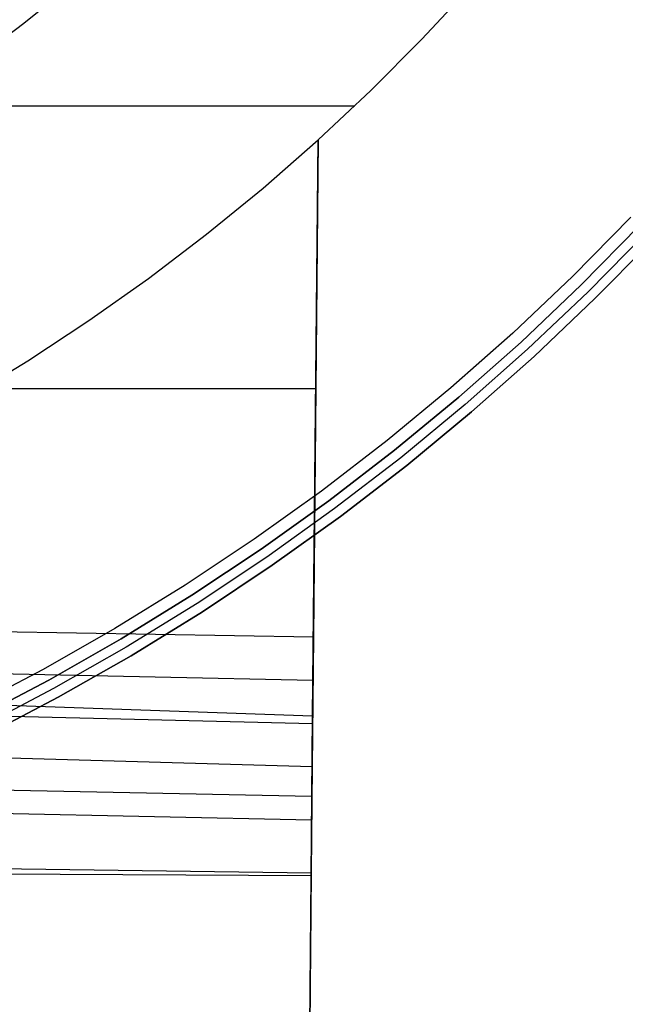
# Model space of a CAD drawing. Header units: millimetres. Extents: x 8926 to 10090, y -5004 to -3986.
# Tile 22 of 256: x 9553 to 9578, y -4453 to -4413. Entities that reach past the tile are written whole.
import ezdxf

# ---------------------------------------------------------------- set-up
doc = ezdxf.new("R2010")
doc.units = ezdxf.units.MM
doc.layers.add('1', color=7, linetype='Continuous')
doc.layers.add('BLANCO METALICO', color=7, linetype='Continuous', true_color=0xededed)

msp = doc.modelspace()

# ---------------------------------------------------------------- linework, layer by layer
at = {"layer": '1', "color": 29, "true_color": 0x4d342b}
for p, q in [((9553.149, -4413.178, 65.657), (9555.195, -4411.532, 65.657)), ((9569.458, -4413.837, 59.568), (9571.476, -4411.669, 59.568)), ((9571.476, -4411.669, 65.657), (9569.458, -4413.837, 65.657)), ((9571.476, -4411.669, 62.612), (9569.458, -4413.837, 62.612)), ((9551.047, -4414.753, 65.657), (9553.149, -4413.178, 65.657)), ((9567.367, -4415.936, 59.568), (9569.458, -4413.837, 59.568)), ((9569.458, -4413.837, 65.657), (9567.367, -4415.936, 65.657)), ((9569.458, -4413.837, 62.612), (9567.367, -4415.936, 62.612)), ((9565.206, -4417.961, 59.568), (9567.367, -4415.936, 59.568)), ((9567.367, -4415.936, 65.657), (9565.206, -4417.961, 65.657)), ((9567.367, -4415.936, 62.612), (9565.206, -4417.961, 62.612)), ((9548.415, -4416.571, 65.657), (9566.705, -4416.571, 65.657)), ((9559.861, -4981.702, 61.8), (9565.206, -4417.961, 61.8)), ((9562.954, -4419.933, 59.568), (9565.206, -4417.961, 59.568)), ((9564.982, -4441.572, 65.657), (9565.206, -4417.961, 65.657)), ((9565.206, -4417.961, 59.568), (9565.013, -4438.326, 59.568)), ((9565.206, -4417.961, 65.657), (9565.206, -4417.961, 59.568)), ((9560.635, -4421.825, 59.568), (9562.954, -4419.933, 59.568)), ((9558.252, -4423.637, 59.568), (9560.635, -4421.825, 59.568)), ((9555.809, -4425.366, 59.568), (9558.252, -4423.637, 59.568)), ((9553.307, -4427.009, 59.568), (9555.809, -4425.366, 59.568)), ((9550.75, -4428.566, 59.568), (9553.307, -4427.009, 59.568)), ((9551.464, -4428.144, 59.568), (9565.11, -4428.144, 59.568)), ((9564.982, -4441.572, 65.657), (9447.7, -4437.51, 65.657)), ((9528.69, -4437.686, 59.568), (9565.013, -4438.326, 59.568)), ((9565.013, -4438.326, 59.568), (9564.963, -4443.654, 59.552)), ((9447.696, -4438.945, 59.449), (9564.979, -4441.878, 59.561)), ((9521.502, -4439.175, 59.552), (9564.996, -4440.102, 59.566)), ((9564.963, -4443.654, 59.552), (9447.692, -4440.284, 59.331)), ((9564.92, -4448.118, 65.528), (9564.982, -4441.572, 65.657)), ((9447.686, -4442.481, 65.232), (9564.951, -4444.846, 65.612)), ((9447.683, -4443.369, 58.993), (9564.942, -4445.821, 59.537)), ((9564.963, -4443.654, 59.552), (9564.922, -4447.988, 59.524)), ((9447.674, -4446.441, 58.554), (9564.922, -4447.988, 59.524)), ((9564.92, -4448.118, 65.528), (9447.672, -4447.422, 64.555)), ((9564.8, -4460.824, 65.026), (9564.92, -4448.118, 65.528)), ((9564.922, -4447.988, 59.524), (9564.803, -4460.496, 59.02))]:
    msp.add_line(p, q, dxfattribs=at)
at = {"layer": 'BLANCO METALICO'}
for p, q in [((9578.017, -4421.122, 219.116), (9575.641, -4423.54, 219.116)), ((9578.017, -4421.122, 219.916), (9575.641, -4423.54, 219.916)), ((9575.992, -4423.896, 223.532), (9578.38, -4421.466, 223.532)), ((9578.38, -4421.466, 221.916), (9575.992, -4423.896, 221.916)), ((9575.992, -4423.896, 222.724), (9578.38, -4421.466, 222.724)), ((9578.38, -4421.466, 220.416), (9575.992, -4423.896, 220.416)), ((9578.67, -4421.742, 223.532), (9576.272, -4424.182, 223.532)), ((9578.96, -4422.017, 223.532), (9576.552, -4424.467, 223.532)), ((9576.552, -4424.467, 221.916), (9578.96, -4422.017, 221.916)), ((9576.552, -4424.467, 220.416), (9578.96, -4422.017, 220.416)), ((9578.96, -4422.017, 222.724), (9576.552, -4424.467, 222.724)), ((9578.96, -4422.017, 221.166), (9576.552, -4424.467, 221.166)), ((9575.641, -4423.54, 219.116), (9573.183, -4425.874, 219.116)), ((9575.641, -4423.54, 219.916), (9573.183, -4425.874, 219.916)), ((9573.521, -4426.243, 223.532), (9575.992, -4423.896, 223.532)), ((9575.992, -4423.896, 221.916), (9573.521, -4426.243, 221.916)), ((9573.521, -4426.243, 222.724), (9575.992, -4423.896, 222.724)), ((9575.992, -4423.896, 220.416), (9573.521, -4426.243, 220.416)), ((9576.272, -4424.182, 223.532), (9573.791, -4426.537, 223.532)), ((9576.552, -4424.467, 223.532), (9574.061, -4426.832, 223.532)), ((9574.061, -4426.832, 221.916), (9576.552, -4424.467, 221.916)), ((9574.061, -4426.832, 220.416), (9576.552, -4424.467, 220.416)), ((9576.552, -4424.467, 222.724), (9574.061, -4426.832, 222.724)), ((9576.552, -4424.467, 221.166), (9574.061, -4426.832, 221.166)), ((9573.183, -4425.874, 219.116), (9570.645, -4428.122, 219.116)), ((9573.183, -4425.874, 219.916), (9570.645, -4428.122, 219.916)), ((9570.97, -4428.502, 223.532), (9573.521, -4426.243, 223.532)), ((9573.521, -4426.243, 221.916), (9570.97, -4428.502, 221.916)), ((9570.97, -4428.502, 222.724), (9573.521, -4426.243, 222.724)), ((9573.521, -4426.243, 220.416), (9570.97, -4428.502, 220.416)), ((9573.791, -4426.537, 223.532), (9571.23, -4428.806, 223.532)), ((9574.061, -4426.832, 223.532), (9571.49, -4429.11, 223.532)), ((9571.49, -4429.11, 221.916), (9574.061, -4426.832, 221.916)), ((9571.49, -4429.11, 220.416), (9574.061, -4426.832, 220.416)), ((9574.061, -4426.832, 222.724), (9571.49, -4429.11, 222.724)), ((9574.061, -4426.832, 221.166), (9571.49, -4429.11, 221.166)), ((9570.645, -4428.122, 219.116), (9568.032, -4430.281, 219.116)), ((9570.645, -4428.122, 219.916), (9568.032, -4430.281, 219.916)), ((9568.343, -4430.672, 223.532), (9570.97, -4428.502, 223.532)), ((9570.97, -4428.502, 221.916), (9568.343, -4430.672, 221.916)), ((9568.343, -4430.672, 222.724), (9570.97, -4428.502, 222.724)), ((9570.97, -4428.502, 220.416), (9568.343, -4430.672, 220.416)), ((9571.23, -4428.806, 223.532), (9568.593, -4430.985, 223.532)), ((9571.49, -4429.11, 223.532), (9568.842, -4431.298, 223.532)), ((9568.842, -4431.298, 221.916), (9571.49, -4429.11, 221.916)), ((9568.842, -4431.298, 220.416), (9571.49, -4429.11, 220.416)), ((9571.49, -4429.11, 222.724), (9568.842, -4431.298, 222.724)), ((9571.49, -4429.11, 221.166), (9568.842, -4431.298, 221.166)), ((9568.032, -4430.281, 219.116), (9565.345, -4432.349, 219.116)), ((9568.032, -4430.281, 219.916), (9565.345, -4432.349, 219.916)), ((9565.643, -4432.75, 223.532), (9568.343, -4430.672, 223.532)), ((9568.343, -4430.672, 221.916), (9565.643, -4432.75, 221.916)), ((9565.643, -4432.75, 222.724), (9568.343, -4430.672, 222.724)), ((9568.343, -4430.672, 220.416), (9565.643, -4432.75, 220.416)), ((9568.593, -4430.985, 223.532), (9565.882, -4433.071, 223.532)), ((9568.842, -4431.298, 223.532), (9566.12, -4433.392, 223.532)), ((9566.12, -4433.392, 221.916), (9568.842, -4431.298, 221.916)), ((9566.12, -4433.392, 220.416), (9568.842, -4431.298, 220.416)), ((9568.842, -4431.298, 222.724), (9566.12, -4433.392, 222.724)), ((9568.842, -4431.298, 221.166), (9566.12, -4433.392, 221.166)), ((9565.345, -4432.349, 219.116), (9562.589, -4434.322, 219.116)), ((9565.345, -4432.349, 219.916), (9562.589, -4434.322, 219.916)), ((9562.873, -4434.734, 223.532), (9565.643, -4432.75, 223.532)), ((9565.643, -4432.75, 221.916), (9562.873, -4434.734, 221.916)), ((9562.873, -4434.734, 222.724), (9565.643, -4432.75, 222.724)), ((9565.643, -4432.75, 220.416), (9562.873, -4434.734, 220.416)), ((9565.882, -4433.071, 223.532), (9563.1, -4435.063, 223.532)), ((9566.12, -4433.392, 223.532), (9563.327, -4435.392, 223.532)), ((9563.327, -4435.392, 221.916), (9566.12, -4433.392, 221.916)), ((9563.327, -4435.392, 220.416), (9566.12, -4433.392, 220.416)), ((9566.12, -4433.392, 222.724), (9563.327, -4435.392, 222.724)), ((9566.12, -4433.392, 221.166), (9563.327, -4435.392, 221.166)), ((9562.589, -4434.322, 219.116), (9559.766, -4436.2, 219.116)), ((9562.589, -4434.322, 219.916), (9559.766, -4436.2, 219.916)), ((9560.036, -4436.621, 223.532), (9562.873, -4434.734, 223.532)), ((9562.873, -4434.734, 221.916), (9560.036, -4436.621, 221.916)), ((9560.036, -4436.621, 222.724), (9562.873, -4434.734, 222.724)), ((9562.873, -4434.734, 220.416), (9560.036, -4436.621, 220.416)), ((9563.1, -4435.063, 223.532), (9560.252, -4436.958, 223.532)), ((9563.327, -4435.392, 223.532), (9560.467, -4437.294, 223.532)), ((9560.467, -4437.294, 221.916), (9563.327, -4435.392, 221.916)), ((9560.467, -4437.294, 220.416), (9563.327, -4435.392, 220.416)), ((9563.327, -4435.392, 222.724), (9560.467, -4437.294, 222.724)), ((9563.327, -4435.392, 221.166), (9560.467, -4437.294, 221.166)), ((9559.766, -4436.2, 219.116), (9556.88, -4437.978, 219.116)), ((9559.766, -4436.2, 219.916), (9556.88, -4437.978, 219.916)), ((9557.135, -4438.408, 223.532), (9560.036, -4436.621, 223.532)), ((9560.036, -4436.621, 221.916), (9557.135, -4438.408, 221.916)), ((9557.135, -4438.408, 222.724), (9560.036, -4436.621, 222.724)), ((9560.036, -4436.621, 220.416), (9557.135, -4438.408, 220.416)), ((9560.252, -4436.958, 223.532), (9557.339, -4438.753, 223.532)), ((9560.467, -4437.294, 223.532), (9557.543, -4439.097, 223.532)), ((9557.543, -4439.097, 221.916), (9560.467, -4437.294, 221.916)), ((9557.543, -4439.097, 220.416), (9560.467, -4437.294, 220.416)), ((9560.467, -4437.294, 222.724), (9557.543, -4439.097, 222.724)), ((9560.467, -4437.294, 221.166), (9557.543, -4439.097, 221.166)), ((9556.88, -4437.978, 219.116), (9553.935, -4439.656, 219.116)), ((9556.88, -4437.978, 219.916), (9553.935, -4439.656, 219.916)), ((9554.175, -4440.095, 223.532), (9557.135, -4438.408, 223.532)), ((9557.135, -4438.408, 221.916), (9554.175, -4440.095, 221.916)), ((9554.175, -4440.095, 222.724), (9557.135, -4438.408, 222.724)), ((9557.135, -4438.408, 220.416), (9554.175, -4440.095, 220.416)), ((9557.339, -4438.753, 223.532), (9554.367, -4440.446, 223.532)), ((9557.543, -4439.097, 223.532), (9554.559, -4440.797, 223.532)), ((9554.559, -4440.797, 221.916), (9557.543, -4439.097, 221.916)), ((9554.559, -4440.797, 220.416), (9557.543, -4439.097, 220.416)), ((9557.543, -4439.097, 222.724), (9554.559, -4440.797, 222.724)), ((9557.543, -4439.097, 221.166), (9554.559, -4440.797, 221.166)), ((9553.935, -4439.656, 219.116), (9550.933, -4441.232, 219.116)), ((9553.935, -4439.656, 219.916), (9550.933, -4441.232, 219.916)), ((9551.158, -4441.679, 223.532), (9554.175, -4440.095, 223.532)), ((9554.175, -4440.095, 221.916), (9551.158, -4441.679, 221.916)), ((9551.158, -4441.679, 222.724), (9554.175, -4440.095, 222.724)), ((9554.175, -4440.095, 220.416), (9551.158, -4441.679, 220.416)), ((9554.367, -4440.446, 223.532), (9551.338, -4442.036, 223.532)), ((9554.559, -4440.797, 223.532), (9551.517, -4442.393, 223.532)), ((9551.517, -4442.393, 221.916), (9554.559, -4440.797, 221.916)), ((9551.517, -4442.393, 220.416), (9554.559, -4440.797, 220.416)), ((9554.559, -4440.797, 222.724), (9551.517, -4442.393, 222.724)), ((9554.559, -4440.797, 221.166), (9551.517, -4442.393, 221.166))]:
    msp.add_line(p, q, dxfattribs=at)

doc.saveas('drawing.dxf')
